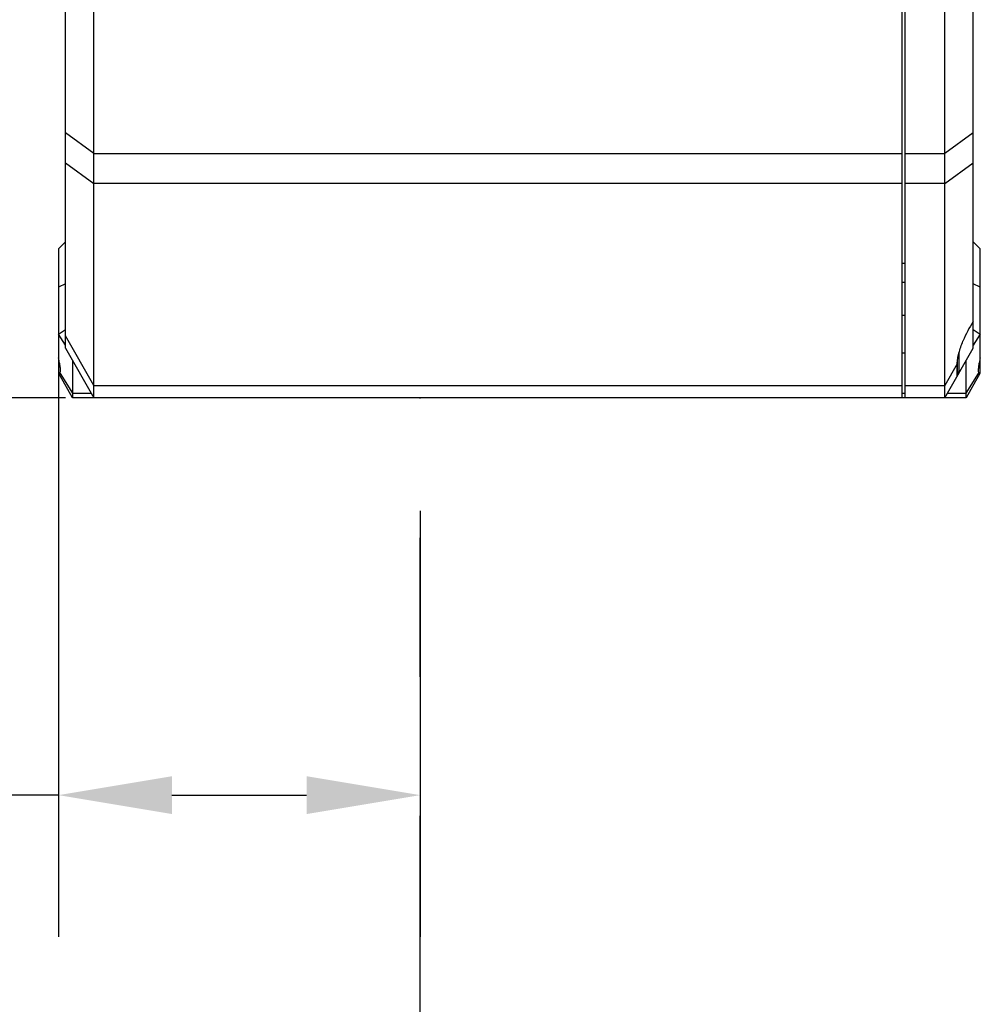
# Model space of a CAD drawing. Header units: millimetres. Extents: x -67 to 93, y 91 to 271.
# Tile 3 of 17: x -50 to -33, y 150 to 167. Entities that reach past the tile are written whole.
import ezdxf

# ---------------------------------------------------------------- set-up
doc = ezdxf.new("R2010")
doc.units = ezdxf.units.MM
doc.header["$LTSCALE"] = 65.395
doc.header["$PDMODE"] = 3
doc.header["$PDSIZE"] = 8
doc.linetypes.add('CENTER', pattern=[0.6, 0.375, -0.075, 0.075, -0.075])
doc.layers.get('0').update_dxf_attribs({"linetype": 'CONTINUOUS'})
doc.layers.get('Defpoints').update_dxf_attribs({"linetype": 'CONTINUOUS'})
for name, color, linetype in [('00_COMPONENTS', 7, 'CONTINUOUS'), ('50_ALL_DETAILS', 7, 'CONTINUOUS'), ('51__DRAFT_DIMS', 7, 'CONTINUOUS')]:
    doc.layers.add(name, color=color, linetype=linetype)
doc.styles.get("Standard").update_dxf_attribs({"font": '兰亭黑 GBK.TTF', "height": 2.5})
doc.dimstyles.new('DIMSTYLE_1', dxfattribs={"dimtxt": 8, "dimasz": 2, "dimexe": 2.5, "dimexo": 0.5, "dimgap": 0.75, "dimtad": 1, "dimlfac": 4, "dimdsep": 46, "dimtxsty": 'STANDARD', "dimblk": '_FILLED', "dimblk1": '_FILLED', "dimblk2": '_FILLED', "dimcen": 0.09, "dimclrd": 8, "dimclre": 8, "dimclrt": 256, "dimazin": 2, "dimtp": 0.3, "dimtm": 0.3, "dimtfac": 1, "dimtofl": 0, "dimtmove": 0, "dimatfit": 3, "dimldrblk": '_FILLED', "dimfxl": 1, "dimtolj": 1, "dimarcsym": 0})

# ---------------------------------------------------------------- blocks, each defined once
blk = doc.blocks.new('_FILLED')
at = {"color": 0, "linetype": 'ByBlock'}
blk.add_solid([(0, 0), (-1, 0.1667), (-1, -0.1667)], dxfattribs=at)
blk = doc.blocks.new('*D5')
at = {"layer": '51__DRAFT_DIMS', "color": 8, "lineweight": -2}
for p, q in [((-45.264, 170.245), (-54.666, 170.245)), ((-52.166, 162.37), (-52.166, 168.245)), ((-49.014, 160.37), (-54.666, 160.37))]:
    blk.add_line(p, q, dxfattribs=at)
at = {"layer": 'Defpoints', "color": 0}
for p in [(-52.166, 170.245), (-44.764, 170.245), (-48.514, 160.37)]:
    blk.add_point(p, dxfattribs=at)
at = {"layer": '51__DRAFT_DIMS', "color": 8, "linetype": 'ByBlock', "lineweight": -2, "xscale": 2, "yscale": 2, "zscale": 2}
for p, rotation in [((-52.166, 170.245), 90), ((-52.166, 160.37), 270)]:
    blk.add_blockref('_FILLED', p, dxfattribs=dict(at, rotation=rotation))
at = {"layer": '51__DRAFT_DIMS', "insert": (-56.25, 165.297), "char_height": 2.5, "attachment_point": 2, "rotation": 90, "line_spacing_factor": 0.9}
blk.add_mtext('\\A1;39.5', dxfattribs=at)
blk = doc.blocks.new('*D24')
at = {"layer": '51__DRAFT_DIMS', "color": 8, "lineweight": -2}
for p, q in [((-49.139, 160.991), (-49.139, 150.866)), ((-42.764, 158.377), (-42.764, 150.866)), ((-49.139, 153.366), (-59.459, 153.366)), ((-47.139, 153.366), (-44.764, 153.366))]:
    blk.add_line(p, q, dxfattribs=at)
at = {"layer": 'Defpoints', "color": 0}
for p in [(-49.139, 161.491), (-42.764, 158.877), (-42.764, 153.366)]:
    blk.add_point(p, dxfattribs=at)
at = {"layer": '51__DRAFT_DIMS', "color": 8, "linetype": 'ByBlock', "lineweight": -2, "xscale": 2, "yscale": 2, "zscale": 2, "rotation": 180}
blk.add_blockref('_FILLED', (-49.139, 153.366), dxfattribs=at)
at = {"layer": '51__DRAFT_DIMS', "color": 8, "linetype": 'ByBlock', "lineweight": -2, "xscale": 2, "yscale": 2, "zscale": 2}
blk.add_blockref('_FILLED', (-42.764, 153.366), dxfattribs=at)
at = {"layer": '51__DRAFT_DIMS', "insert": (-55.299, 157.45), "char_height": 2.5, "attachment_point": 2, "line_spacing_factor": 0.9}
blk.add_mtext('\\A1;25.5', dxfattribs=at)

msp = doc.modelspace()

# ---------------------------------------------------------------- linework, layer by layer
at = {"color": 8}
msp.add_line((-49.0144, 160.3703), (-63.4289, 160.3703), dxfattribs=at)
at = {"layer": '00_COMPONENTS'}
for p, q in [((-34.2644, 160.3703), (-34.2644, 184.4953)), ((-34.2144, 160.3703), (-34.2144, 184.3703)), ((-33.5144, 160.3703), (-33.5144, 184.3703)), ((-49.0144, 161.2453), (-49.0144, 183.8997)), ((-33.0144, 161.2453), (-33.0144, 180.393)), ((-48.5144, 160.3703), (-48.5144, 168.6362)), ((-48.5144, 164.681), (-49.0144, 165.0434)), ((-33.0144, 165.0434), (-33.5144, 164.681)), ((-48.5144, 164.681), (-34.2644, 164.681)), ((-34.2144, 164.681), (-33.5144, 164.681)), ((-49.0144, 164.5131), (-48.5144, 164.1507)), ((-33.5144, 164.1507), (-33.0144, 164.5131)), ((-34.2644, 164.1507), (-48.5144, 164.1507)), ((-33.5144, 164.1507), (-34.2144, 164.1507)), ((-49.1394, 162.9953), (-49.0144, 163.1203)), ((-32.8894, 162.9953), (-33.0144, 163.1203)), ((-49.1394, 162.9953), (-49.1394, 160.8078)), ((-32.8894, 160.8078), (-32.8894, 162.9953)), ((-34.2644, 162.7453), (-34.2144, 162.7453)), ((-49.0144, 162.3803), (-49.1394, 162.3225)), ((-34.2144, 162.4033), (-34.2644, 162.4033)), ((-32.8894, 162.3225), (-33.0144, 162.3803)), ((-34.2644, 161.8273), (-34.2144, 161.8273)), ((-49.1394, 161.491), (-49.0144, 161.5781)), ((-49.0144, 161.2969), (-49.1394, 161.491)), ((-48.5144, 160.59), (-49.0144, 161.465)), ((-33.0144, 161.5781), (-32.8894, 161.491)), ((-32.8894, 161.491), (-33.0144, 161.2969)), ((-49.0144, 161.2453), (-48.5144, 160.3703)), ((-34.2144, 161.1606), (-34.2644, 161.1606)), ((-33.5144, 160.3703), (-33.0144, 161.2453)), ((-33.2644, 160.8328), (-33.2644, 161.164)), ((-48.8894, 161.0266), (-48.8894, 160.3703)), ((-33.2985, 160.9679), (-33.5144, 160.59)), ((-33.2894, 160.8078), (-33.2894, 161.0471)), ((-33.1394, 160.3703), (-33.1394, 161.0266)), ((-49.1394, 160.8078), (-49.1119, 160.7596)), ((-49.1104, 160.7982), (-48.8894, 160.4551)), ((-48.8894, 160.3703), (-49.1104, 160.7571)), ((-33.1394, 160.4551), (-32.9184, 160.7982)), ((-32.9184, 160.7571), (-33.1394, 160.3703)), ((-32.9169, 160.7597), (-32.8894, 160.8078)), ((-48.5144, 160.59), (-34.2644, 160.59)), ((-34.2144, 160.59), (-33.5144, 160.59)), ((-48.8894, 160.4551), (-48.5629, 160.4551)), ((-34.2644, 160.4551), (-34.2144, 160.4551)), ((-33.466, 160.4551), (-33.1394, 160.4551)), ((-33.1394, 160.3703), (-48.8894, 160.3703))]:
    msp.add_line(p, q, dxfattribs=at)
msp.add_arc((-33.2894, 160.8328), 0.025, 270, 0, dxfattribs=at)
msp.add_ellipse((-32.9427, 161.3703), major_axis=(0.2891, 0.6172), ratio=0.3397624, start_param=1.1454721, end_param=1.7286042, dxfattribs=at)
for points, knots in [([(-33.2985, 160.9679), (-33.2966, 160.9987), (-33.2882, 161.0634), (-33.2661, 161.1626), (-33.235, 161.2663), (-33.2093, 161.3356), (-33.1952, 161.3703)], [0, 0, 0, 0, 0.2219996, 0.4684224, 0.7305473, 1, 1, 1, 1]), ([(-49.1104, 160.7982), (-49.1084, 160.8055), (-49.1054, 160.8216), (-49.1027, 160.859), (-49.106, 160.9148), (-49.1185, 160.9909), (-49.1316, 161.0454), (-49.1394, 161.0745)], [0, 0, 0, 0, 0.0813555, 0.1750752, 0.4009998, 0.67744, 1, 1, 1, 1]), ([(-33.2985, 160.9679), (-33.2996, 160.9514), (-33.3014, 160.9201), (-33.3037, 160.8761), (-33.3052, 160.8379), (-33.3059, 160.806), (-33.3059, 160.7807), (-33.3054, 160.764), (-33.3045, 160.7542), (-33.3038, 160.75), (-33.303, 160.7475), (-33.3025, 160.7462), (-33.3017, 160.7453), (-33.3012, 160.7453)], [0, 0, 0, 0, 0.2219479, 0.4199144, 0.5915328, 0.7347649, 0.8479404, 0.9298164, 0.9587909, 0.9797901, 0.9873658, 0.99309, 1, 1, 1, 1]), ([(-32.8894, 161.0745), (-32.8972, 161.0454), (-32.9104, 160.9909), (-32.9229, 160.9148), (-32.9262, 160.859), (-32.9235, 160.8216), (-32.9204, 160.8055), (-32.9184, 160.7982)], [0, 0, 0, 0, 0.3225602, 0.5990006, 0.8249253, 0.9186448, 1, 1, 1, 1]), ([(-49.1104, 160.7571), (-49.1133, 160.7621), (-49.1149, 160.7721), (-49.1134, 160.7859), (-49.1116, 160.7939), (-49.1104, 160.7982)], [0, 0, 0, 0, 0.4141505, 0.6826898, 1, 1, 1, 1]), ([(-33.3012, 160.7453), (-33.3008, 160.7453), (-33.2998, 160.746), (-33.2993, 160.7469), (-33.2989, 160.7475)], [0, 0, 0, 0, 0.374404, 1, 1, 1, 1]), ([(-32.9184, 160.7982), (-32.9173, 160.7939), (-32.9154, 160.7859), (-32.914, 160.7721), (-32.9156, 160.7621), (-32.9184, 160.7571)], [0, 0, 0, 0, 0.3173102, 0.5858495, 1, 1, 1, 1])]:
    msp.add_open_spline(points, degree=3, knots=knots, dxfattribs=at)
at = {"layer": '50_ALL_DETAILS', "linetype": 'CENTER', "ltscale": 0.5}
msp.add_line((-42.7644, 121.1203), (-42.7644, 160.3703), dxfattribs=at)

# ---------------------------------------------------------------- dimensions: what is measured, and where the dimension line sits
at = {"layer": '51__DRAFT_DIMS'}
dim = msp.add_linear_dim(base=(-52.1664, 170.2453), p1=(-48.5144, 160.3703), p2=(-44.7644, 170.2453), angle=90, dimstyle='DIMSTYLE_1', override={"dimtxsty": 'STANDARD'}, dxfattribs=at)
dim.commit()
dim.dimension.update_dxf_attribs({"geometry": '*D5', "text_midpoint": (-52.1664, 165.2969), "dimtype": 160})
dim = msp.add_linear_dim(base=(-42.7644, 153.3665), p1=(-49.1394, 161.491), p2=(-42.7644, 158.8774), dimstyle='DIMSTYLE_1', override={"dimtxsty": 'STANDARD'}, dxfattribs=at)
dim.commit()
dim.dimension.update_dxf_attribs({"geometry": '*D24', "text_midpoint": (-55.2991, 153.3665), "dimtype": 160})

doc.saveas('drawing.dxf')
